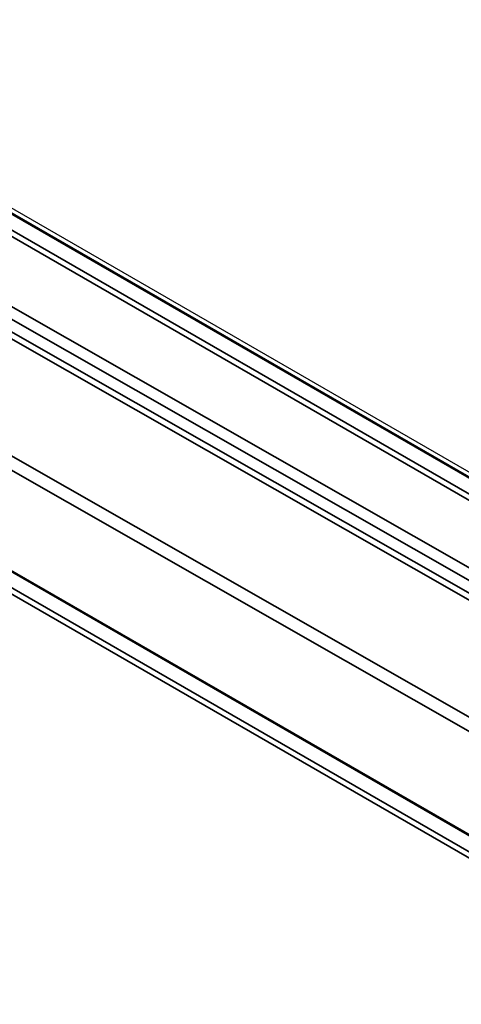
# Model space of a CAD drawing. Header units: millimetres. Extents: x -12192 to 12192, y -600 to 5895.
# Tile 39 of 118: x 3218 to 3250, y 1447 to 1519. Entities that reach past the tile are written whole.
import ezdxf

# ---------------------------------------------------------------- set-up
doc = ezdxf.new("R2010")
doc.units = ezdxf.units.MM
doc.header["$LTSCALE"] = 20
doc.layers.add('_Sichtbarkanten', color=7, linetype='Continuous', lineweight=25)
doc.layers.add('Sichtbar schmal (ISO)', color=7, linetype='Continuous', lineweight=35)

msp = doc.modelspace()

# ---------------------------------------------------------------- linework, layer by layer
at = {"layer": '_Sichtbarkanten'}
for p, q in [((2851.63, 1715.848), (3293.923, 1460.49)), ((2852.013, 1715.971), (3294.055, 1460.758)), ((3271.086, 1447.313), (2828.808, 1702.663)), ((3269.408, 1446.549), (2827.365, 1701.762))]:
    msp.add_line(p, q, dxfattribs=at)
at = {"layer": 'Sichtbar schmal (ISO)'}
for p, q in [((3293.78, 1460.476), (2851.487, 1715.834)), ((3292.553, 1459.547), (2850.275, 1714.896)), ((2850.477, 1715.242), (3292.755, 1459.893)), ((3270.943, 1447.299), (2828.665, 1702.649)), ((3269.426, 1446.538), (2827.438, 1701.72)), ((2827.64, 1702.066), (3269.933, 1446.708)), ((3288.158, 1456.402), (3106.279, 1560.291)), ((3106.682, 1560.983), (3288.961, 1456.866)), ((3200.957, 1505.272), (3269.955, 1465.853)), ((3200.496, 1505.036), (3269.494, 1465.617)), ((3198.299, 1497.674), (3254.724, 1465.438)), ((3197.377, 1497.141), (3253.802, 1464.906))]:
    msp.add_line(p, q, dxfattribs=at)

doc.saveas('drawing.dxf')
